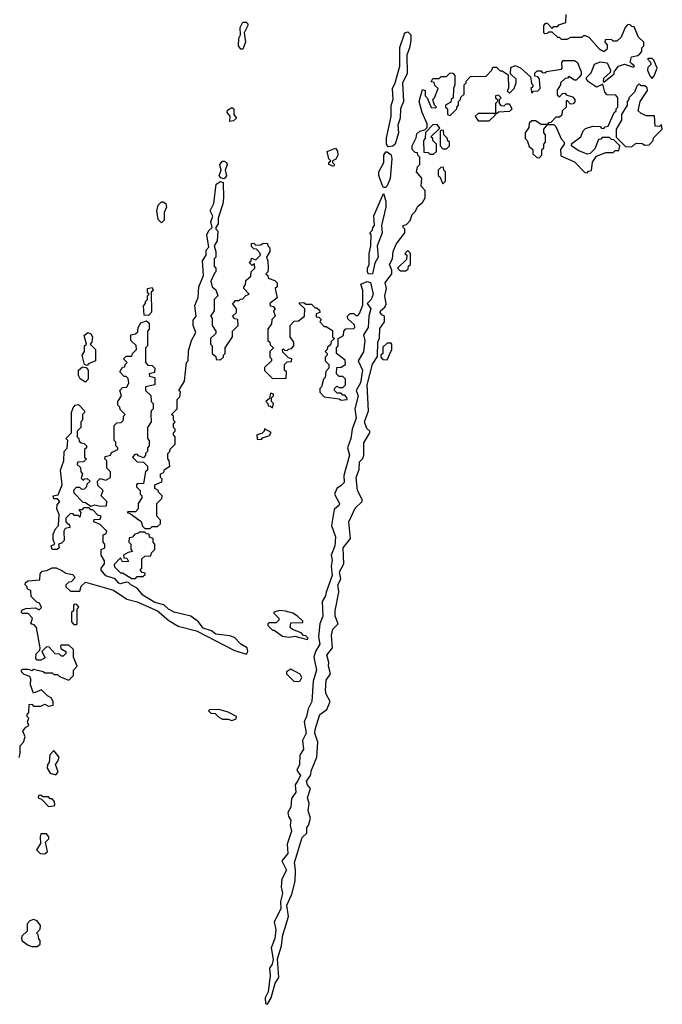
# Model space of a CAD drawing. Extents: x 2640764 to 2777785, y 718840 to 815082.
# Tile 138 of 148: x 2744630 to 2748100, y 784590 to 789907. Entities that reach past the tile are written whole.
import ezdxf

# ---------------------------------------------------------------- set-up
doc = ezdxf.new("R2010")
doc.units = 0

msp = doc.modelspace()

# ---------------------------------------------------------------- linework, layer by layer
at = {"layer": '0CON10XD'}
for points in [[(2747650, 789595), (2747635, 789580), (2747625, 789580), (2747595, 789600), (2747588.3, 789591.7), (2747575, 789590), (2747550, 789565), (2747550, 789555), (2747533, 789527), (2747531.7, 789501.7), (2747545, 789490), (2747561.7, 789508.3), (2747575, 789510), (2747581.7, 789501.7), (2747615, 789490), (2747627.5, 789475), (2747627, 789463), (2747618.3, 789451.7), (2747605, 789450), (2747588.3, 789468.3), (2747581.7, 789468.3), (2747580, 789435), (2747560, 789415), (2747558.3, 789391.7), (2747545, 789380), (2747525, 789380), (2747498.3, 789351.7), (2747485, 789350), (2747480, 789340), (2747515, 789340), (2747525, 789330), (2747553, 789263), (2747570, 789245), (2747570, 789235), (2747550, 789205), (2747551.7, 789171.7), (2747625, 789140), (2747681.7, 789081.7), (2747695, 789080), (2747701.7, 789088.3), (2747718.3, 789091.7), (2747723, 789137), (2747745, 789170), (2747795, 789190), (2747835, 789190), (2747845, 789200), (2747865, 789200), (2747870, 789225), (2747838.3, 789258.3), (2747825, 789260), (2747815, 789270), (2747775, 789270), (2747768.3, 789261.7), (2747755, 789260), (2747735, 789210), (2747710, 789185), (2747695, 789180), (2747645, 789200), (2747610, 789225), (2747611.7, 789238.3), (2747660, 789275), (2747673, 789307), (2747685, 789320), (2747725, 789332.5), (2747765, 789330), (2747771.7, 789321.7), (2747785, 789320), (2747791.7, 789328.3), (2747808.3, 789331.7), (2747840, 789405), (2747850, 789415), (2747850, 789425), (2747860, 789435), (2747860, 789485), (2747848.3, 789498.3), (2747801.7, 789501.7), (2747790, 789515), (2747778.3, 789558.3), (2747745, 789542.5), (2747700.7, 789570.7), (2747690, 789585), (2747690, 789595), (2747715, 789620), (2747734.1, 789665.9), (2747765, 789680), (2747803, 789673), (2747820, 789635), (2747818.3, 789621.7), (2747781.7, 789588.3), (2747780, 789575), (2747785, 789570), (2747840, 789615), (2747840, 789625), (2747863.9, 789656.1), (2747895, 789666.2), (2747945, 789650), (2747950, 789655), (2747935, 789667.5), (2747927, 789677), (2747933, 789707), (2747967, 789713), (2747978.3, 789721.7), (2747990, 789735), (2747990, 789755), (2748000, 789765), (2748000, 789785), (2747971.7, 789811.7), (2747948.3, 789868.3), (2747935, 789870), (2747925, 789880), (2747911.7, 789878.3), (2747900, 789865), (2747878.3, 789811.7), (2747855, 789790), (2747835, 789790), (2747825, 789800), (2747791.7, 789798.3), (2747790, 789785), (2747801.7, 789771.7), (2747802.5, 789755), (2747800, 789745), (2747785, 789732.5), (2747762.5, 789745), (2747705, 789810), (2747685, 789820), (2747675, 789820), (2747665, 789810), (2747605, 789810), (2747585, 789800), (2747555, 789800), (2747545, 789810), (2747535, 789810), (2747505, 789840), (2747485, 789840), (2747478.3, 789831.7), (2747465, 789830), (2747460, 789835), (2747460, 789875), (2747471.7, 789888.3), (2747478.3, 789888.3), (2747505, 789860), (2747515, 789870), (2747535, 789870), (2747541.7, 789878.3), (2747578.3, 789891.7), (2747580, 789935)], [(2745825, 789746.7), (2745811.2, 789765), (2745813.6, 789806.4), (2745822.5, 789825), (2745820, 789865), (2745835, 789892.5), (2745853, 789893), (2745862.5, 789885), (2745862.5, 789875), (2745842.5, 789835), (2745848.8, 789785), (2745835, 789747.5), (2745825, 789746.7)], [(2746620, 789220), (2746610, 789235), (2746610.7, 789269.3), (2746635.9, 789384.1), (2746636.4, 789443.6), (2746646, 789475), (2746642.5, 789535), (2746657.5, 789565), (2746683.3, 789655), (2746683, 789757), (2746708.8, 789835), (2746725, 789841.4), (2746742.2, 789825), (2746742.3, 789795), (2746735.4, 789754.6), (2746720, 789715), (2746721.8, 789615), (2746697.1, 789565), (2746701.6, 789465), (2746686.7, 789425), (2746683.9, 789375), (2746672, 789338), (2746676, 789295), (2746657.3, 789235), (2746645, 789224.5), (2746620, 789220)], [(2748045, 789590), (2748056.7, 789603.3), (2748072.5, 789645), (2748055, 789687.5), (2748045, 789697.5), (2748025, 789697.5), (2748020, 789695), (2748037, 789677), (2748037.5, 789665), (2748021.7, 789648.3), (2748020, 789635), (2748033, 789603), (2748045, 789590)], [(2745788.3, 788381.7), (2745795, 788390), (2745815, 788390), (2745821.7, 788398.3), (2745835, 788400), (2745851.7, 788418.3), (2745870, 788425), (2745840, 788455), (2745840, 788465), (2745850, 788475), (2745851.7, 788498.3), (2745878.3, 788521.7), (2745880, 788545), (2745900, 788565), (2745898.3, 788588.3), (2745885, 788580), (2745870, 788595), (2745880, 788605), (2745881.7, 788618.3), (2745905, 788610), (2745930, 788635), (2745927, 788647), (2745908.3, 788668.3), (2745895, 788670), (2745881.7, 788681.7), (2745881.7, 788698.3), (2745895, 788700), (2745905, 788690), (2745931.7, 788691.7), (2745945, 788700), (2745968.3, 788698.3), (2745970, 788685), (2745980, 788675), (2745980, 788655), (2745962.5, 788625), (2745970, 788605), (2745972.5, 788565), (2745970, 788545), (2745960, 788535), (2745970, 788525), (2745971.7, 788511.7), (2746008.3, 788498.3), (2746020, 788485), (2746020, 788465), (2746010, 788455), (2746020, 788405), (2745980, 788375), (2745981.7, 788361.7), (2745998.3, 788358.3), (2746010, 788345), (2746000, 788335), (2746010, 788305), (2745991.7, 788288.3), (2745990, 788265), (2745970, 788235), (2745970, 788175), (2745980, 788165), (2745981.7, 788151.7), (2746000, 788135), (2745980, 788115), (2745980, 788085), (2745990, 788075), (2745990, 788065), (2745951.7, 788028.3), (2745951.7, 788011.7), (2745995, 787970), (2746068.3, 787971.7), (2746070, 788005), (2746060, 788015), (2746060, 788045), (2746075, 788060), (2746098.3, 788061.7), (2746100, 788075), (2746081.7, 788081.7), (2746051.7, 788111.7), (2746050, 788125), (2746055, 788130), (2746061.7, 788121.7), (2746075, 788120), (2746081.7, 788128.3), (2746098.3, 788131.7), (2746110, 788145), (2746110, 788165), (2746090, 788195), (2746090, 788255), (2746111.7, 788278.3), (2746135, 788280), (2746167.5, 788305), (2746170, 788345), (2746141.7, 788371.7), (2746141.7, 788378.3), (2746165, 788380), (2746175, 788370), (2746205, 788370), (2746225, 788350), (2746235, 788350), (2746248.3, 788338.3), (2746250, 788325), (2746231.7, 788318.3), (2746231.7, 788301.7), (2746245, 788300), (2746258.3, 788288.3), (2746250, 788275), (2746275, 788250), (2746285, 788250), (2746318.3, 788228.3), (2746320, 788195), (2746330, 788185), (2746311.7, 788168.3), (2746308.3, 788151.7), (2746291.7, 788138.3), (2746290, 788125), (2746280, 788115), (2746290, 788105), (2746290, 788095), (2746280, 788085), (2746280, 788065), (2746300, 788045), (2746300, 788025), (2746283, 788007), (2746280, 787975), (2746270, 787965), (2746260, 787925), (2746250, 787915), (2746250, 787895), (2746275, 787870), (2746355, 787860), (2746365, 787852.5), (2746397.5, 787855), (2746396.7, 787866.7), (2746385, 787880), (2746375, 787880), (2746365, 787890), (2746345, 787890), (2746330, 787905), (2746330, 787915), (2746341.7, 787928.3), (2746355, 787920), (2746375, 787920), (2746390, 787935), (2746390, 787965), (2746375, 787980), (2746355, 787980), (2746340, 787995), (2746341.7, 788028.3), (2746365, 788030), (2746390, 788045), (2746388.3, 788068.3), (2746340, 788105), (2746340, 788135), (2746350, 788145), (2746350, 788185), (2746378.3, 788201.7), (2746380, 788225), (2746391.7, 788238.3), (2746435, 788240), (2746440, 788245), (2746438.3, 788258.3), (2746401.7, 788291.7), (2746400, 788305), (2746415, 788320), (2746435, 788320), (2746445, 788310), (2746455, 788310), (2746465, 788320), (2746482.5, 788365), (2746482.5, 788445), (2746471.7, 788478.3), (2746506.7, 788493.3), (2746525, 788488), (2746538.2, 788425), (2746527.1, 788395), (2746506.7, 788375), (2746526.2, 788345), (2746514.4, 788305), (2746512.1, 788245), (2746487.1, 788205), (2746494.4, 788175), (2746485.9, 788114.1), (2746458, 788065), (2746481.1, 788015), (2746470.4, 787945), (2746446.9, 787905), (2746457.7, 787875), (2746440.5, 787805), (2746446.4, 787755), (2746424.5, 787695), (2746418.9, 787645), (2746400, 787595), (2746410.4, 787555), (2746380.5, 787445), (2746382.9, 787407.1), (2746365, 787391.1), (2746343.3, 787375), (2746330, 787345), (2746357.1, 787295), (2746354.4, 787285), (2746327.5, 787262.5), (2746313.8, 787175), (2746336.2, 787115), (2746332.2, 787065), (2746311.1, 787015), (2746317.6, 786987.6), (2746311.2, 786955), (2746318.2, 786905), (2746284.6, 786815.4), (2746282.2, 786795), (2746262.5, 786765), (2746266.9, 786685), (2746251.4, 786645), (2746244.3, 786575), (2746251.3, 786535), (2746228.1, 786495), (2746218.6, 786465), (2746233.2, 786395), (2746215.4, 786335), (2746207.9, 786225), (2746186.9, 786185), (2746179.4, 786145), (2746165.6, 786115), (2746177.5, 786055), (2746156.9, 786015), (2746163, 785967), (2746142, 785935), (2746140.6, 785885), (2746126, 785855), (2746145.6, 785825), (2746132.3, 785797.7), (2746117.1, 785775), (2746121.5, 785735), (2746098.3, 785701.7), (2746094, 785655), (2746078, 785625), (2746081.2, 785605), (2746093.3, 785585), (2746090.5, 785555), (2746097.5, 785525), (2746074.3, 785455), (2746078.5, 785405), (2746045.8, 785365), (2746070.4, 785315), (2746045.6, 785265), (2746041.4, 785225), (2746048.3, 785188.3), (2746039.1, 785145), (2746039.6, 785105), (2746004.3, 785035), (2746012.6, 784992.6), (2746008.2, 784945), (2745987.1, 784895), (2745998.3, 784831.7), (2745992.9, 784807.1), (2745978.1, 784785), (2745983.3, 784745), (2745972.5, 784657.5), (2745956, 784625), (2745957.5, 784595), (2745965, 784590), (2745970, 784595), (2745987.5, 784625), (2746010, 784705), (2746030, 784735), (2746022.5, 784835), (2746044.4, 784905), (2746050.6, 784965), (2746062.9, 785005), (2746080.8, 785065), (2746072.2, 785125), (2746100, 785185), (2746116.7, 785255), (2746120, 785315), (2746114.4, 785355), (2746155, 785490), (2746180, 785515), (2746180, 785545), (2746190, 785555), (2746200, 785595), (2746187.5, 785635), (2746192.5, 785675), (2746183.3, 785705), (2746200, 785755), (2746184, 785775), (2746179.2, 785795), (2746201.2, 785825), (2746206.2, 785855), (2746233.8, 785925), (2746240, 786005), (2746223.4, 786053.4), (2746225.8, 786074.2), (2746251.2, 786155), (2746288.3, 786181.7), (2746306.7, 786225), (2746284.1, 786264.1), (2746281.2, 786285), (2746285, 786340), (2746307.5, 786375), (2746297.5, 786415), (2746300, 786435), (2746288, 786475), (2746320, 786515), (2746314.1, 786584.1), (2746321.2, 786615), (2746350, 786645), (2746333.8, 786685), (2746334.2, 786715), (2746354, 786815), (2746352, 786835), (2746348.8, 786855), (2746363.6, 786886.4), (2746356.7, 786925), (2746380.7, 786969.3), (2746376.7, 787055), (2746416.7, 787105), (2746406.7, 787195), (2746441.7, 787268.3), (2746480, 787305), (2746480, 787315), (2746453.3, 787365), (2746446.7, 787435), (2746463, 787477), (2746465, 787520), (2746482.5, 787537.5), (2746487.5, 787555), (2746488.3, 787621.7), (2746520, 787675), (2746520, 787685), (2746505, 787700), (2746491.2, 787735), (2746514.2, 787795), (2746506.9, 787935), (2746535, 788047.5), (2746561.7, 788088.3), (2746563.8, 788165), (2746573.6, 788186.4), (2746575, 788240), (2746600, 788275), (2746600, 788305), (2746585, 788312.5), (2746576.7, 788325), (2746578.8, 788335), (2746602.5, 788355), (2746609.3, 788370.7), (2746601.2, 788415), (2746610, 788455), (2746603.8, 788485), (2746640, 788535), (2746640, 788555), (2746627.5, 788585), (2746643.3, 788615), (2746647.5, 788655), (2746662.5, 788695), (2746710, 788755), (2746710, 788775), (2746700, 788785), (2746700, 788795), (2746718.3, 788801.7), (2746738.3, 788821.7), (2746750, 788855), (2746767, 788873), (2746780, 788900), (2746805, 788920), (2746820, 788945), (2746820, 788985), (2746798.3, 789008.3), (2746801.7, 789051.7), (2746772.5, 789085), (2746778.3, 789111.7), (2746790, 789125), (2746790, 789165), (2746780, 789175), (2746778.3, 789188.3), (2746765, 789190), (2746750, 789205), (2746750, 789225), (2746771.7, 789268.3), (2746775, 789290), (2746790, 789305), (2746818.3, 789311.7), (2746830, 789325), (2746830, 789345), (2746802.5, 789405), (2746787.5, 789465), (2746805, 789530), (2746820, 789525), (2746820, 789495), (2746830, 789485), (2746851.7, 789431.7), (2746875, 789430), (2746880, 789435), (2746870, 789445), (2746860, 789475), (2746870, 789485), (2746890, 789535), (2746871.7, 789551.7), (2746868.3, 789568.3), (2746851.7, 789571.7), (2746861.7, 789588.3), (2746895, 789590), (2746905, 789600), (2746935, 789600), (2746955, 789620), (2746968.3, 789618.3), (2746980, 789605), (2746980, 789555), (2746972.5, 789535), (2746970, 789485), (2746960, 789475), (2746958.3, 789461.7), (2746930, 789445), (2746930, 789435), (2746940, 789425), (2746940, 789395), (2746955, 789390), (2746990, 789425), (2746990, 789435), (2747000, 789445), (2747000, 789465), (2747010, 789475), (2747011.7, 789488.3), (2747030, 789505), (2747030, 789555), (2747040, 789565), (2747040, 789575), (2747065, 789600), (2747148.3, 789601.7), (2747180, 789635), (2747185, 789650), (2747205, 789650), (2747225, 789630), (2747235, 789630), (2747268.3, 789608.3), (2747270, 789535), (2747262.5, 789522.5), (2747275, 789510), (2747300, 789535), (2747310, 789565), (2747310, 789585), (2747280, 789615), (2747281.7, 789648.3), (2747305, 789660), (2747335, 789647.5), (2747388.3, 789598.3), (2747393, 789563), (2747400, 789555), (2747400, 789545), (2747390, 789535), (2747395, 789510), (2747405, 789520), (2747428.3, 789521.7), (2747440, 789535), (2747437, 789587), (2747428.3, 789598.3), (2747411.7, 789601.7), (2747411.7, 789618.3), (2747425, 789630), (2747445, 789630), (2747451.7, 789621.7), (2747465, 789620), (2747475, 789627.5), (2747555, 789640), (2747560, 789645), (2747557.5, 789675), (2747565, 789686.7), (2747625, 789686.7), (2747642.5, 789675), (2747662.5, 789625), (2747661.7, 789608.3), (2747650, 789595)], [(2747935, 789220), (2747953, 789237), (2747965, 789240), (2747991.7, 789238.3), (2748005, 789230), (2748028.3, 789231.7), (2748050, 789255), (2748051.7, 789268.3), (2748100, 789315), (2748095, 789340), (2748085, 789330), (2748061.7, 789331.7), (2748058.3, 789388.3), (2748015, 789387.5), (2747985, 789400), (2747970, 789415), (2747980, 789465), (2748020, 789525), (2748018.3, 789538.3), (2748005, 789550), (2747985, 789550), (2747975, 789560), (2747961.7, 789548.3), (2747950, 789515), (2747920, 789485), (2747920, 789475), (2747910, 789465), (2747910, 789445), (2747880, 789395), (2747880, 789365), (2747850, 789315), (2747851.7, 789271.7), (2747901.7, 789221.7), (2747935, 789220)], [(2747205, 789400), (2747215, 789410), (2747277.5, 789412.5), (2747290, 789425), (2747275, 789450), (2747255, 789450), (2747245, 789440), (2747231.7, 789441.7), (2747220, 789455), (2747220, 789475), (2747230, 789485), (2747215, 789500), (2747200, 789495), (2747200, 789485), (2747210, 789475), (2747210, 789465), (2747200, 789455), (2747200, 789400), (2747205, 789400)], [(2745765, 789357.5), (2745766.7, 789385), (2745751.2, 789405), (2745752.3, 789417.7), (2745775, 789433.3), (2745786.7, 789425), (2745786.7, 789395), (2745800, 789375), (2745785, 789360.8), (2745765, 789357.5)], [(2747165, 789360), (2747198.3, 789391.7), (2747200, 789400), (2747105, 789400), (2747090, 789385), (2747105, 789360), (2747165, 789360)], [(2746865, 789180), (2746880, 789195), (2746880, 789235), (2746860, 789255), (2746860, 789265), (2746850, 789275), (2746898.3, 789321.7), (2746885, 789340), (2746861.7, 789338.3), (2746821.7, 789298.3), (2746820, 789265), (2746810, 789255), (2746811.7, 789191.7), (2746835, 789190), (2746845, 789180), (2746865, 789180)], [(2747435, 789160), (2747450, 789175), (2747450, 789205), (2747460, 789215), (2747460, 789235), (2747470, 789245), (2747470, 789285), (2747460, 789295), (2747460, 789315), (2747480, 789340), (2747445, 789340), (2747415, 789360), (2747395, 789360), (2747381.7, 789348.3), (2747380, 789325), (2747360, 789295), (2747360, 789265), (2747370, 789255), (2747381.7, 789221.7), (2747400, 789205), (2747401.7, 789181.7), (2747421.7, 789161.7), (2747435, 789160)], [(2746935, 789210), (2746950, 789225), (2746950, 789245), (2746940, 789255), (2746940, 789265), (2746920, 789285), (2746918.3, 789308.3), (2746905, 789310), (2746900, 789305), (2746900, 789225), (2746915, 789210), (2746935, 789210)], [(2746325, 789113.3), (2746300, 789125), (2746300, 789135), (2746310, 789145), (2746300, 789155), (2746290, 789195), (2746335, 789212.5), (2746346.4, 789196.4), (2746348.8, 789175), (2746336.4, 789153.6), (2746320, 789145), (2746320, 789135), (2746330, 789125), (2746325, 789113.3)], [(2746605, 789000), (2746595, 789000), (2746586.7, 789015), (2746570, 789065), (2746570, 789085), (2746596.7, 789135), (2746596.7, 789175), (2746607, 789193), (2746615, 789193.8), (2746635, 789177.5), (2746639.2, 789155), (2746631.1, 789048.9), (2746615, 789010), (2746605, 789000)], [(2745735, 789047.5), (2745715, 789052.5), (2745706.7, 789065), (2745717.5, 789095), (2745710, 789125), (2745725, 789142.5), (2745735, 789143.3), (2745746.4, 789136.4), (2745750, 789125), (2745740, 789095), (2745746.4, 789063.6), (2745735, 789047.5)], [(2746915, 789020), (2746930, 789035), (2746930, 789085), (2746920, 789095), (2746918.3, 789108.3), (2746905, 789110), (2746890, 789095), (2746890, 789065), (2746898.3, 789058.3), (2746915, 789020)], [(2744858.3, 786931.7), (2744878.3, 786918.3), (2744915, 786910), (2744930, 786895), (2744908.3, 786871.7), (2744895, 786870), (2744880, 786855), (2744880, 786845), (2744905, 786820), (2744955, 786820), (2744961.7, 786848.3), (2744985, 786870), (2745135.8, 786825.8), (2745208.3, 786778.3), (2745265, 786762.5), (2745375, 786713.8), (2745435, 786662.5), (2745485, 786632.5), (2745585, 786607.5), (2745790.5, 786500.5), (2745855, 786480), (2745862.5, 786495), (2745857.5, 786515), (2745825, 786533.8), (2745790.7, 786570.7), (2745765, 786580), (2745688.3, 786588.3), (2745665.9, 786605.9), (2745620.8, 786620.8), (2745595.9, 786655.9), (2745555, 786686.7), (2745465, 786708), (2745433.3, 786723.3), (2745407.7, 786747.7), (2745360.5, 786760.5), (2745295, 786798.8), (2745265, 786837.5), (2745230, 786855), (2745218.3, 786868.3), (2745205, 786870), (2745175, 786860), (2745165, 786863.3), (2745145, 786887.5), (2745095, 786904), (2745070, 786935), (2745070, 786945), (2745088.3, 786968.3), (2745087.5, 786985), (2745070, 787015), (2745070, 787045), (2745090, 787055), (2745090, 787075), (2745080, 787085), (2745080, 787125), (2745095, 787130), (2745100, 787145), (2745065, 787180), (2745030, 787195), (2745031.7, 787208.3), (2745065, 787210), (2745070, 787225), (2745051.7, 787231.7), (2745025, 787260), (2745015, 787260), (2745005, 787270), (2744975, 787270), (2744965, 787260), (2744950, 787260), (2744960, 787245), (2744955, 787220), (2744945, 787230), (2744925, 787230), (2744918.3, 787238.3), (2744905, 787240), (2744880, 787215), (2744880, 787195), (2744898.3, 787178.3), (2744900, 787165), (2744875, 787160), (2744867.5, 787145), (2744870, 787095), (2744855, 787080), (2744840, 787075), (2744842.5, 787055), (2744832.5, 787045), (2744805, 787046.7), (2744800, 787065), (2744820, 787075), (2744810.7, 787100.7), (2744810.7, 787129.3), (2744823, 787157), (2744840, 787175), (2744842.5, 787235), (2744830, 787265), (2744833, 787287), (2744847.5, 787305), (2744835, 787320), (2744815, 787320), (2744810, 787335), (2744838.3, 787341.7), (2744860, 787395), (2744850, 787475), (2744867.5, 787525), (2744870, 787575), (2744886.4, 787593.6), (2744890, 787635), (2744880, 787645), (2744910, 787675), (2744910, 787785), (2744918.3, 787811.7), (2744930, 787825), (2744948.3, 787828.3), (2744980, 787795), (2744980, 787785), (2744970, 787775), (2744970, 787745), (2744960, 787735), (2744960, 787705), (2744940, 787685), (2744940, 787655), (2744950, 787645), (2744951.7, 787631.7), (2744961.7, 787621.7), (2744978.3, 787618.3), (2744990, 787605), (2744990, 787595), (2744980, 787585), (2744980, 787545), (2744990, 787535), (2744975, 787520), (2744941.7, 787518.3), (2744940, 787505), (2744958.3, 787488.3), (2744960, 787465), (2744970, 787455), (2744961.7, 787431.7), (2744975, 787420), (2744981.7, 787428.3), (2744995, 787430), (2745010, 787415), (2744991.7, 787398.3), (2744990, 787385), (2744978.3, 787371.7), (2744965, 787370), (2744955, 787380), (2744935, 787380), (2744920, 787365), (2744921.7, 787351.7), (2744971.7, 787301.7), (2744985, 787300), (2745015, 787280), (2745035, 787287.5), (2745065, 787280), (2745098.3, 787281.7), (2745100, 787305), (2745070, 787335), (2745080, 787365), (2745051.7, 787391.7), (2745050, 787415), (2745065, 787430), (2745095, 787420), (2745120, 787435), (2745120, 787465), (2745100, 787485), (2745100, 787525), (2745090, 787535), (2745091.7, 787548.3), (2745120, 787555), (2745125, 787570), (2745160, 787585), (2745160, 787595), (2745150, 787605), (2745150, 787625), (2745140, 787635), (2745140, 787715), (2745155, 787730), (2745178.3, 787731.7), (2745190, 787745), (2745190, 787765), (2745200, 787775), (2745171.7, 787801.7), (2745170, 787815), (2745160, 787825), (2745160, 787845), (2745180, 787875), (2745170, 787905), (2745185, 787920), (2745208.3, 787921.7), (2745220, 787945), (2745215, 787970), (2745205, 787980), (2745195, 787980), (2745170, 788005), (2745185, 788030), (2745198.3, 788031.7), (2745200, 788045), (2745210, 788055), (2745190, 788075), (2745205, 788090), (2745235, 788090), (2745240, 788105), (2745260, 788125), (2745258.3, 788148.3), (2745230, 788175), (2745230, 788205), (2745255, 788210), (2745268.3, 788221.7), (2745270, 788245), (2745285, 788270), (2745315, 788280), (2745328.3, 788268.3), (2745330, 788235), (2745320, 788225), (2745320, 788145), (2745310, 788135), (2745310, 788055), (2745321.7, 788041.7), (2745345, 788040), (2745360, 788025), (2745358.3, 788001.7), (2745330, 787995), (2745331.7, 787981.7), (2745360, 787975), (2745360, 787935), (2745310, 787925), (2745310, 787905), (2745338.3, 787878.3), (2745340, 787845), (2745350, 787835), (2745350, 787805), (2745340, 787795), (2745337.5, 787775), (2745340, 787735), (2745320, 787705), (2745320, 787645), (2745330, 787635), (2745330, 787605), (2745320, 787595), (2745320, 787575), (2745310, 787565), (2745310, 787555), (2745298.3, 787541.7), (2745271.7, 787551.7), (2745265, 787560), (2745251.7, 787558.3), (2745240, 787545), (2745265, 787520), (2745298.3, 787518.3), (2745320, 787495), (2745320, 787475), (2745310, 787465), (2745298.3, 787401.7), (2745265, 787400), (2745260, 787395), (2745260, 787385), (2745280, 787365), (2745280, 787345), (2745290, 787335), (2745290, 787325), (2745270, 787295), (2745270, 787265), (2745255, 787250), (2745215, 787250), (2745210, 787245), (2745228.3, 787238.3), (2745286.4, 787196.4), (2745292.5, 787172.5), (2745305, 787160), (2745335, 787160), (2745345, 787170), (2745375, 787170), (2745390, 787185), (2745390, 787205), (2745370, 787225), (2745370, 787295), (2745398.3, 787321.7), (2745400, 787335), (2745380, 787355), (2745380, 787365), (2745360, 787375), (2745360, 787395), (2745398.3, 787411.7), (2745400, 787425), (2745390, 787435), (2745390, 787455), (2745408.3, 787461.7), (2745411.7, 787478.3), (2745440, 787495), (2745437, 787527), (2745430, 787535), (2745430, 787565), (2745440, 787575), (2745441.7, 787588.3), (2745470, 787615), (2745470, 787655), (2745460, 787665), (2745460, 787675), (2745470, 787685), (2745470, 787695), (2745460, 787705), (2745460, 787725), (2745470, 787735), (2745460, 787745), (2745460, 787765), (2745450, 787775), (2745480, 787805), (2745480, 787855), (2745495, 787870), (2745497.5, 787897.5), (2745490, 787905), (2745520, 787955), (2745530, 788055), (2745540, 788065), (2745540.7, 788119.3), (2745557.5, 788175), (2745581.7, 788218.3), (2745566.7, 788255), (2745567.5, 788285), (2745582.5, 788305), (2745576.4, 788363.6), (2745593, 788407), (2745596.7, 788465), (2745622.5, 788525), (2745616.7, 788605), (2745637.5, 788635), (2745637.5, 788662.5), (2745651.7, 788678.3), (2745640, 788745), (2745650.7, 788769.3), (2745670, 788785), (2745662.5, 788815), (2745672.5, 788845), (2745658.8, 788875), (2745677.5, 788915), (2745691.7, 789018.3), (2745715, 789032.5), (2745728.3, 789028.3), (2745731.2, 788945), (2745727.5, 788912.5), (2745702.5, 788835), (2745702.5, 788805), (2745690, 788785), (2745690, 788775), (2745700, 788765), (2745697, 788713), (2745680, 788685), (2745690, 788655), (2745690, 788625), (2745680, 788615), (2745680, 788575), (2745690, 788565), (2745690, 788545), (2745681.7, 788538.3), (2745662.5, 788495), (2745670, 788465), (2745688.3, 788448.3), (2745700, 788415), (2745680, 788395), (2745680, 788335), (2745660, 788305), (2745670, 788295), (2745670, 788255), (2745690, 788225), (2745688.3, 788211.7), (2745660, 788185), (2745660, 788155), (2745670, 788145), (2745670, 788105), (2745688.3, 788088.3), (2745691.7, 788071.7), (2745715, 788070), (2745730, 788085), (2745730, 788095), (2745740, 788105), (2745740, 788135), (2745780, 788195), (2745780, 788225), (2745810, 788255), (2745808.3, 788288.3), (2745791.7, 788291.7), (2745780, 788305), (2745800, 788325), (2745800, 788345), (2745780, 788375), (2745788.3, 788381.7)], [(2746513, 788533), (2746507.5, 788545), (2746507.5, 788565), (2746517.5, 788585), (2746517.5, 788645), (2746526.7, 788685), (2746527.5, 788745), (2746520, 788755), (2746535, 788770), (2746537.5, 788785), (2746546.7, 788795), (2746543, 788847), (2746595, 788967.5), (2746606.3, 788926.3), (2746606.8, 788895), (2746584, 788795), (2746587.3, 788755), (2746560.8, 788685), (2746565.4, 788625), (2746547.9, 788592.1), (2746535, 788533.8), (2746513, 788533)], [(2745395, 788810), (2745378.3, 788828.3), (2745370, 788875), (2745377.5, 788905), (2745395, 788922.5), (2745405, 788922.5), (2745420, 788915), (2745422.5, 788895), (2745410, 788865), (2745410, 788825), (2745395, 788810)], [(2746715, 788550), (2746728.3, 788561.7), (2746730, 788575), (2746740, 788585), (2746740, 788645), (2746725, 788660), (2746710, 788645), (2746720, 788635), (2746718.3, 788611.7), (2746670, 788565), (2746685, 788550), (2746715, 788550)], [(2745325, 788310), (2745301.7, 788311.7), (2745298.3, 788361.7), (2745310, 788375), (2745310, 788385), (2745320, 788395), (2745320, 788415), (2745330, 788425), (2745320, 788435), (2745320, 788455), (2745345, 788460), (2745350, 788445), (2745340, 788435), (2745341.7, 788328.3), (2745325, 788310)], [(2744995, 788040), (2744980, 788045), (2744967.5, 788095), (2744980, 788115), (2744980, 788145), (2744990, 788155), (2744978.3, 788201.7), (2744997.5, 788217.5), (2745015, 788210), (2745022.5, 788195), (2745020, 788165), (2745010, 788155), (2745040, 788125), (2745040, 788065), (2745001.7, 788048.3), (2744995, 788040)], [(2746615, 788070), (2746640, 788125), (2746640, 788155), (2746635, 788160), (2746615, 788160), (2746591.7, 788138.3), (2746590, 788105), (2746580, 788095), (2746580, 788085), (2746591.7, 788071.7), (2746615, 788070)], [(2744985, 787950), (2744957, 787967), (2744946.7, 787985), (2744947.5, 788015), (2744968.3, 788031.7), (2744988.3, 788028.3), (2745000, 788015), (2745000, 787965), (2744985, 787950)], [(2745995, 787810), (2746000, 787835), (2745990, 787845), (2745990, 787865), (2746000, 787875), (2746000, 787885), (2745985, 787890), (2745978.3, 787861.7), (2745960, 787845), (2745970, 787835), (2745971.7, 787821.7), (2745985, 787820), (2745995, 787810)], [(2745935, 787640), (2745941.7, 787648.3), (2745978.3, 787661.7), (2745988.3, 787678.3), (2745951.7, 787698.3), (2745950, 787685), (2745938.3, 787671.7), (2745910, 787665), (2745911.7, 787641.7), (2745935, 787640)], [(2745255, 786890), (2745265, 786900), (2745295, 786900), (2745308.3, 786911.7), (2745308.3, 786918.3), (2745291.7, 786921.7), (2745280, 786935), (2745290, 786945), (2745290, 786995), (2745305, 787010), (2745338.3, 787011.7), (2745341.7, 787028.3), (2745360, 787045), (2745360, 787075), (2745350, 787085), (2745350, 787105), (2745331.7, 787111.7), (2745328.3, 787128.3), (2745315, 787130), (2745305, 787140), (2745275, 787140), (2745268.3, 787131.7), (2745251.7, 787128.3), (2745238.3, 787111.7), (2745221.7, 787108.3), (2745220, 787085), (2745230, 787075), (2745230, 787045), (2745240, 787035), (2745215, 787030), (2745190, 787015), (2745191.7, 787001.7), (2745208.3, 786998.3), (2745218.3, 786981.7), (2745185, 786980), (2745175, 787000), (2745140, 786965), (2745141.7, 786951.7), (2745175, 786920), (2745185, 786920), (2745235, 786890), (2745255, 786890)], [(2744626.4, 785923.6), (2744633.3, 785945), (2744632.5, 785985), (2744650, 786005), (2744660, 786035), (2744647.5, 786065), (2744663.6, 786086.4), (2744680, 786095), (2744672.5, 786115), (2744680, 786135), (2744670, 786145), (2744670, 786155), (2744680, 786165), (2744681.7, 786208.3), (2744695, 786210), (2744705, 786200), (2744745, 786200), (2744765, 786210), (2744785, 786200), (2744810, 786205), (2744810, 786225), (2744800, 786245), (2744780, 786255), (2744748.3, 786288.3), (2744705, 786270), (2744687.5, 786315), (2744690, 786345), (2744685, 786360), (2744655, 786370), (2744640, 786385), (2744640, 786395), (2744645, 786400), (2744675, 786400), (2744695, 786392.5), (2744705, 786400), (2744757, 786387), (2744765, 786380), (2744805, 786380), (2744815, 786370), (2744835, 786370), (2744845, 786360), (2744895, 786340), (2744920, 786365), (2744920, 786395), (2744940, 786415), (2744920, 786465), (2744920, 786505), (2744895, 786530), (2744855, 786530), (2744850, 786525), (2744851.7, 786511.7), (2744880, 786495), (2744880, 786485), (2744865, 786470), (2744855, 786470), (2744845, 786480), (2744821.7, 786481.7), (2744788.3, 786518.3), (2744775, 786520), (2744750, 786495), (2744768.3, 786461.7), (2744745, 786447.5), (2744725, 786447.5), (2744717, 786457), (2744718.3, 786481.7), (2744738.3, 786501.7), (2744740, 786515), (2744720, 786625), (2744708.3, 786638.3), (2744690, 786645), (2744700, 786675), (2744675, 786700), (2744645, 786700), (2744640, 786705), (2744641.7, 786718.3), (2744663, 786727), (2744715, 786730), (2744735, 786720), (2744747.5, 786732.5), (2744736.4, 786756.4), (2744725, 786760), (2744691.7, 786791.7), (2744690, 786825), (2744671.7, 786831.7), (2744670, 786845), (2744660, 786855), (2744661.7, 786868.3), (2744675, 786877.5), (2744738.3, 786881.7), (2744740, 786915), (2744751.7, 786928.3), (2744777, 786933), (2744805, 786947.5), (2744827, 786947), (2744858.3, 786931.7)], [(2744935, 786640), (2744940, 786645), (2744940, 786725), (2744950, 786735), (2744938.3, 786748.3), (2744925, 786750), (2744920, 786745), (2744920, 786715), (2744910, 786705), (2744910, 786655), (2744921.7, 786641.7), (2744935, 786640)], [(2746185, 786560), (2746187, 786567), (2746175, 786580), (2746161.7, 786581.7), (2746150, 786595), (2746103, 786613), (2746090, 786625), (2746095, 786650), (2746158.3, 786651.7), (2746158.3, 786658.3), (2746130, 786685), (2746105, 786702.5), (2746065, 786712.5), (2746035, 786716.7), (2746001.7, 786708.3), (2746001.7, 786701.7), (2746030, 786675), (2746030, 786665), (2746015, 786650), (2745975, 786650), (2745970, 786645), (2745970, 786635), (2745995, 786610), (2746005, 786610), (2746048.3, 786578.3), (2746085, 786572.5), (2746115, 786577.5), (2746185, 786560)], [(2746135, 786332.5), (2746145, 786337.5), (2746153.3, 786355), (2746145, 786372.5), (2746095, 786400), (2746070, 786385), (2746070, 786375), (2746110, 786335), (2746135, 786332.5)], [(2745775, 786122.5), (2745798.3, 786131.7), (2745800, 786145), (2745755, 786167.5), (2745705, 786182.5), (2745655, 786180), (2745650, 786175), (2745661.7, 786161.7), (2745685, 786160), (2745705, 786140), (2745725, 786130), (2745755, 786130), (2745775, 786122.5)], [(2744825, 785830), (2744837.5, 785845), (2744822.5, 785885), (2744836.7, 785903.3), (2744842.5, 785925), (2744815, 785960), (2744793, 785937), (2744790, 785895), (2744780, 785885), (2744777.5, 785865), (2744795, 785837.5), (2744825, 785830)], [(2744785, 785657.5), (2744815, 785662.5), (2744820, 785665), (2744817.5, 785685), (2744805, 785700), (2744795, 785700), (2744785, 785710), (2744755, 785710), (2744745, 785720), (2744731.7, 785718.3), (2744730, 785705), (2744748.3, 785698.3), (2744785, 785657.5)], [(2744765, 785402.5), (2744780, 785415), (2744770, 785465), (2744787, 785483), (2744787.5, 785495), (2744775, 785510), (2744745, 785510), (2744740, 785495), (2744741.7, 785458.3), (2744720, 785425), (2744740, 785405), (2744765, 785402.5)], [(2744725, 784902.5), (2744740, 784915), (2744740, 784935), (2744733, 784943), (2744730, 784965), (2744720, 784975), (2744740, 784995), (2744742.5, 785015), (2744725, 785040), (2744705, 785047.5), (2744685, 785040), (2744670, 785025), (2744670, 784985), (2744641.7, 784958.3), (2744640, 784945), (2744643.6, 784933.6), (2744675, 784910), (2744695, 784902.5), (2744725, 784902.5)]]:
    msp.add_lwpolyline(points, dxfattribs=at)

doc.saveas('drawing.dxf')
